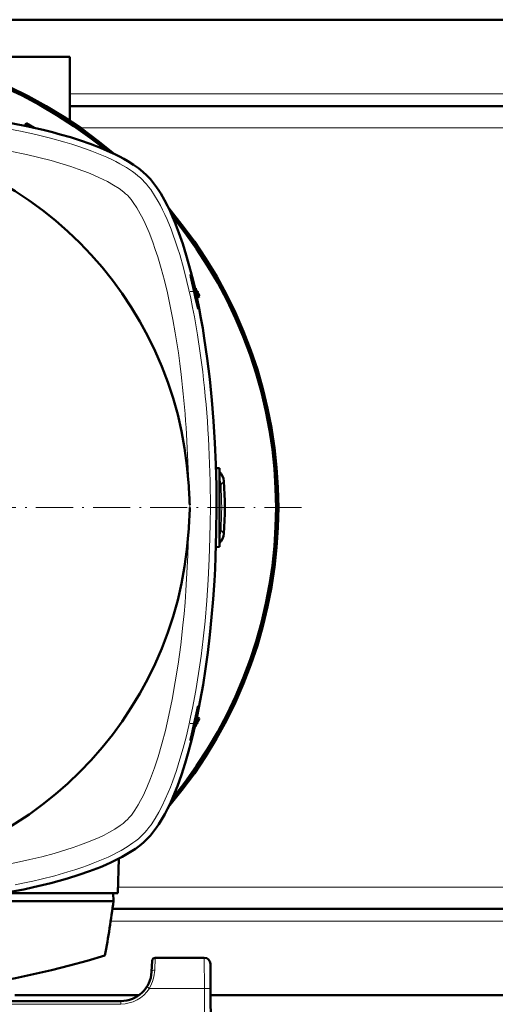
# Model space of a CAD drawing. Extents: x -2073 to 2460, y -1838 to 686.
# Tile 25 of 94: x -287 to -133, y -1502 to -1183. Entities that reach past the tile are written whole.
import ezdxf

# ---------------------------------------------------------------- set-up
doc = ezdxf.new("R2010")
doc.units = 0
doc.linetypes.add('DASHDOT', pattern=[18.5, 12, -3, 0.5, -3])

msp = doc.modelspace()

# ---------------------------------------------------------------- linework, layer by layer
at = {"color": 7, "lineweight": 50}
for p, q in [((97.57, -1182.55), (-304.43, -1182.55)), ((-319.06, -1194.55), (-270.93, -1194.55)), ((-270.93, -1215.29), (-270.93, -1194.55)), ((64.07, -1210.55), (-270.93, -1210.55)), ((-285.04, -1216.08), (-285.56, -1216.89)), ((-285.52, -1216.9), (-285.04, -1216.08)), ((-285.04, -1216.08), (-282.46, -1217.57)), ((-230.18, -1269.56), (-230.47, -1269.55)), ((-230.18, -1269.56), (-230.18, -1270.81)), ((-230.18, -1270.05), (-228.97, -1272.15)), ((-229.79, -1272.63), (-228.97, -1272.15)), ((-228.97, -1272.15), (-229.78, -1272.67)), ((-223.64, -1327.83), (-222.44, -1327.87)), ((-222.44, -1340.55), (-222.44, -1327.87)), ((-223.45, -1340.55), (-223.44, -1340.55)), ((-223.44, -1340.45), (-223.44, -1340.55)), ((-223.44, -1340.55), (-223.44, -1340.65)), ((-222.44, -1353.3), (-222.44, -1340.55)), ((-222.44, -1353.3), (-223.65, -1353.37)), ((-230.18, -1411.06), (-228.97, -1408.96)), ((-229.79, -1408.48), (-228.97, -1408.96)), ((-228.97, -1408.96), (-229.78, -1408.44)), ((-230.18, -1411.55), (-230.47, -1411.56)), ((-230.18, -1411.55), (-230.18, -1410.3)), ((-255.05, -1454.31), (-255.44, -1465.56)), ((-255.44, -1465.56), (-292.47, -1465.56)), ((-256.86, -1465.56), (-256.79, -1468.05)), ((-256.79, -1468.05), (-292.02, -1468.05)), ((50.24, -1470.55), (-257.13, -1470.55)), ((-244.28, -1487.39), (-244.46, -1490.96)), ((-227.41, -1486.44), (-243.28, -1486.44)), ((-225.41, -1488.43), (-225.36, -1496.39)), ((-248.6, -1498.55), (-288.73, -1498.55)), ((-224.93, -1578.44), (-225.36, -1496.39)), ((18.48, -1498.55), (-225.35, -1498.55)), ((-254.45, -1500.44), (-452.43, -1500.44))]:
    msp.add_line(p, q, dxfattribs=at)
at = {"color": 7, "lineweight": 18}
for p, q in [((64.07, -1206.55), (-270.93, -1206.55)), ((60.72, -1217.55), (-267.59, -1217.55)), ((-231.75, -1265.33), (-231.75, -1265.83)), ((-222.44, -1333.12), (-221.98, -1333.09)), ((-221.06, -1332.08), (-221.98, -1333.09)), ((-232.11, -1339.76), (-232.07, -1340.55)), ((-225.44, -1340.61), (-225.44, -1340.49)), ((-222.44, -1347.99), (-221.98, -1348.01)), ((-221.06, -1349.03), (-221.98, -1348.01)), ((-231.75, -1415.77), (-231.75, -1415.28)), ((48.49, -1463.55), (-255.37, -1463.55)), ((50.82, -1474.55), (-257.71, -1474.55)), ((-243.46, -1490.41), (-243.28, -1486.44)), ((-227.36, -1496.39), (-227.41, -1486.44)), ((-227.36, -1496.39), (-245.2, -1496.39)), ((-227.36, -1496.39), (-226.93, -1578.44)), ((-254.45, -1501.44), (-452.43, -1501.44)), ((-254.45, -1500.44), (-254.45, -1501.44))]:
    msp.add_line(p, q, dxfattribs=at)
at = {"color": 7, "linetype": 'DASHDOT', "lineweight": 18, "ltscale": 0.070773}
msp.add_line((-231.98, -1270.55), (-229.15, -1270.55), dxfattribs=at)
at = {"color": 7, "linetype": 'DASHDOT', "lineweight": 18}
msp.add_line((-195.9, -1340.55), (-510.99, -1340.55), dxfattribs=at)
at = {"color": 7, "linetype": 'DASHDOT', "lineweight": 18, "ltscale": 0.036058}
msp.add_line((-222.32, -1340.55), (-223.77, -1340.55), dxfattribs=at)
at = {"color": 7, "linetype": 'DASHDOT', "lineweight": 18, "ltscale": 0.071328}
msp.add_line((-231.99, -1410.55), (-229.13, -1410.55), dxfattribs=at)
at = {"color": 7, "lineweight": 18}
for points in [[(-247.37, -1234.48), (-248.1, -1233.79), (-248.89, -1233.1), (-249.76, -1232.42), (-250.68, -1231.74), (-252.63, -1230.45), (-254.75, -1229.22), (-256.05, -1228.53), (-257.39, -1227.86), (-258.98, -1227.11), (-260.62, -1226.39), (-263.79, -1225.12), (-265.9, -1224.34), (-268.06, -1223.6), (-270.31, -1222.87), (-272.6, -1222.18), (-277.22, -1220.9), (-281.94, -1219.73), (-286.97, -1218.64), (-292.07, -1217.64)], [(-258.78, -1234.99), (-260.15, -1234.3), (-261.58, -1233.62), (-263.2, -1232.9), (-264.88, -1232.21), (-268.24, -1230.94), (-270.66, -1230.11), (-273.14, -1229.32), (-276.99, -1228.2), (-280.95, -1227.17), (-284.99, -1226.22), (-290.24, -1225.11), (-295.58, -1224.13), (-301.13, -1223.23), (-306.74, -1222.44), (-312.41, -1221.75), (-318.12, -1221.16)], [(-252.32, -1239.43), (-252.87, -1238.92), (-253.51, -1238.38), (-255.02, -1237.25), (-256.79, -1236.11), (-258.78, -1234.99)], [(-227.93, -1296.61), (-228.71, -1290.61), (-229.59, -1284.67), (-230.6, -1278.8), (-231.19, -1275.75), (-231.81, -1272.73), (-232.4, -1270.02), (-233.03, -1267.33), (-234.16, -1262.94), (-235.38, -1258.65), (-236.08, -1256.41), (-236.81, -1254.21), (-237.48, -1252.31), (-238.18, -1250.45), (-239.47, -1247.29), (-240.19, -1245.68), (-240.93, -1244.12), (-241.62, -1242.76), (-242.33, -1241.45), (-243.51, -1239.46), (-244.75, -1237.61), (-245.42, -1236.71), (-246.11, -1235.86), (-246.74, -1235.15), (-247.37, -1234.48)], [(-234.88, -1297.44), (-235.32, -1293.93), (-235.79, -1290.45), (-236.27, -1287.22), (-236.79, -1284.02), (-237.56, -1279.64), (-238.42, -1275.31), (-239.35, -1271.04), (-240.31, -1267.07), (-241.35, -1263.18), (-242.48, -1259.4), (-243.27, -1256.96), (-244.1, -1254.59), (-245.29, -1251.51), (-246.55, -1248.6), (-247.33, -1246.97), (-248.14, -1245.42), (-249.27, -1243.46), (-250.41, -1241.73), (-251.11, -1240.81), (-251.78, -1240.01), (-252.32, -1239.43)], [(-247.37, -1446.62), (-246.68, -1445.89), (-245.99, -1445.1), (-245.31, -1444.24), (-244.63, -1443.32), (-243.34, -1441.37), (-242.11, -1439.26), (-241.05, -1437.22), (-240.03, -1435.09), (-239.07, -1432.87), (-238.38, -1431.16), (-237.71, -1429.41), (-236.45, -1425.81), (-235.28, -1422.1), (-234.26, -1418.55), (-233.32, -1414.92), (-232.44, -1411.24), (-231.82, -1408.44), (-231.24, -1405.62), (-230.17, -1399.9), (-229.27, -1394.36), (-228.47, -1388.76), (-227.77, -1383.12), (-227.17, -1377.43), (-226.59, -1370.72), (-226.13, -1363.98), (-225.78, -1357.21), (-225.56, -1350.42), (-225.47, -1345.52), (-225.44, -1340.61)], [(-252.32, -1441.67), (-251.69, -1441), (-251.02, -1440.19), (-249.92, -1438.66), (-248.81, -1436.88), (-248.02, -1435.48), (-247.25, -1433.98), (-245.99, -1431.26), (-244.8, -1428.36), (-243.53, -1424.92), (-242.36, -1421.34), (-241.13, -1417.13), (-240, -1412.79), (-238.85, -1407.83), (-237.81, -1402.77), (-236.79, -1397.1), (-235.89, -1391.35), (-235.05, -1385.05), (-234.33, -1378.7), (-233.97, -1375.03), (-233.65, -1371.34), (-233.37, -1367.51), (-233.12, -1363.67), (-232.74, -1356.1), (-232.52, -1348.5)], [(-310.33, -1459.11), (-306.82, -1458.68), (-303.34, -1458.2), (-300.11, -1457.72), (-296.91, -1457.21), (-292.53, -1456.43), (-288.2, -1455.58), (-283.94, -1454.65), (-279.96, -1453.69), (-276.07, -1452.65), (-272.29, -1451.52), (-269.85, -1450.73), (-267.48, -1449.9), (-264.4, -1448.71), (-261.49, -1447.45), (-259.86, -1446.67), (-258.31, -1445.86), (-256.35, -1444.73), (-254.62, -1443.58), (-253.7, -1442.89), (-252.9, -1442.22), (-252.32, -1441.67)], [(-288.64, -1462.81), (-285.62, -1462.19), (-282.91, -1461.59), (-280.22, -1460.96), (-275.83, -1459.84), (-271.54, -1458.61), (-269.3, -1457.91), (-267.1, -1457.18), (-265.2, -1456.51), (-263.34, -1455.82), (-260.18, -1454.53), (-258.57, -1453.81), (-257.01, -1453.06), (-255.65, -1452.38), (-254.34, -1451.67), (-252.35, -1450.48), (-250.5, -1449.24), (-249.6, -1448.57), (-248.75, -1447.89), (-248.04, -1447.26), (-247.37, -1446.62)]]:
    msp.add_lwpolyline(points, dxfattribs=at)
at = {"color": 7, "lineweight": 50}
for points in [[(-289.89, -1216.02), (-284.45, -1217.13), (-279.16, -1218.35), (-276.57, -1219.01), (-274.02, -1219.7), (-270.7, -1220.66), (-267.48, -1221.69), (-264.37, -1222.77), (-261.02, -1224.07), (-257.85, -1225.44), (-256.32, -1226.16), (-254.84, -1226.9), (-253.46, -1227.65), (-252.14, -1228.41), (-250.38, -1229.52), (-248.76, -1230.67), (-247.28, -1231.86), (-245.96, -1233.07)], [(-245.96, -1233.07), (-244.87, -1234.25), (-243.83, -1235.51), (-242.86, -1236.84), (-242.17, -1237.86), (-241.5, -1238.91), (-240.27, -1241.07), (-239.35, -1242.81), (-238.51, -1244.57), (-237.69, -1246.39), (-236.94, -1248.17)], [(-236.94, -1248.17), (-235.6, -1251.64), (-234.38, -1255.19), (-233.25, -1258.8), (-232.48, -1261.5), (-231.76, -1264.22), (-231.06, -1267), (-230.41, -1269.77), (-229.71, -1272.98)], [(-231.75, -1265.33), (-231.84, -1265.1), (-231.85, -1265.09), (-231.85, -1265.08), (-231.86, -1265.08), (-231.86, -1265.08)], [(-231.86, -1265.08), (-231.86, -1265.09), (-231.86, -1265.1), (-231.86, -1265.18), (-231.75, -1265.83)], [(-231.75, -1265.33), (-231.51, -1266.14), (-231.19, -1267.3), (-230.41, -1270.55)], [(-230.71, -1270.55), (-231.32, -1267.82), (-231.75, -1265.83)], [(-229.4, -1276.12), (-229.4, -1276.12), (-229.41, -1276.11), (-229.45, -1276.03), (-229.63, -1275.34), (-230.21, -1272.78), (-230.71, -1270.55)], [(-230.41, -1270.55), (-229.88, -1273.09), (-229.61, -1274.52), (-229.41, -1275.88), (-229.39, -1276.09), (-229.39, -1276.11), (-229.4, -1276.12), (-229.4, -1276.12), (-229.4, -1276.12)], [(-229.71, -1272.98), (-229.09, -1276.09), (-228.5, -1279.23), (-227.93, -1282.47), (-227.4, -1285.74), (-226.46, -1292.32), (-225.65, -1299.01), (-224.97, -1305.8), (-224.42, -1312.66), (-223.99, -1319.58), (-223.69, -1326.54), (-223.5, -1333.53), (-223.44, -1340.55)], [(-223.44, -1340.55), (-223.52, -1348.54), (-223.62, -1352.55), (-223.76, -1356.55), (-223.93, -1360.47), (-224.15, -1364.36), (-224.55, -1370.23), (-225.03, -1376.05), (-225.62, -1381.81), (-226.29, -1387.51), (-227.01, -1392.79), (-227.82, -1397.99), (-228.72, -1403.11), (-229.71, -1408.12)], [(-229.4, -1404.99), (-229.4, -1404.99), (-229.41, -1404.99), (-229.41, -1404.99), (-229.42, -1405), (-229.46, -1405.13), (-229.74, -1406.24), (-230.71, -1410.55)], [(-230.41, -1410.55), (-229.89, -1408.04), (-229.45, -1405.59), (-229.39, -1405.05), (-229.39, -1405.01), (-229.4, -1404.99), (-229.4, -1404.99), (-229.4, -1404.99), (-229.4, -1404.99)], [(-229.71, -1408.12), (-230.34, -1411.02), (-231.02, -1413.93), (-231.72, -1416.76), (-232.47, -1419.58), (-233.58, -1423.38), (-234.78, -1427.13), (-236.1, -1430.81), (-236.94, -1432.93)], [(-230.71, -1410.55), (-231.68, -1414.96), (-231.75, -1415.28)], [(-231.75, -1415.77), (-231.32, -1414.31), (-230.88, -1412.57), (-230.41, -1410.55)], [(-231.86, -1416.02), (-231.86, -1416.02), (-231.86, -1416.02), (-231.87, -1415.99), (-231.84, -1415.76), (-231.75, -1415.28)], [(-231.75, -1415.77), (-231.84, -1416), (-231.85, -1416.02), (-231.85, -1416.02), (-231.86, -1416.02), (-231.86, -1416.02)], [(-236.94, -1432.93), (-237.69, -1434.72), (-238.51, -1436.54), (-239.33, -1438.24), (-240.21, -1439.95), (-241.46, -1442.12), (-242.13, -1443.19), (-242.83, -1444.23), (-243.81, -1445.57), (-244.85, -1446.84), (-245.96, -1448.03)], [(-245.96, -1448.03), (-247.14, -1449.13), (-248.4, -1450.16), (-249.73, -1451.14), (-250.75, -1451.83), (-251.8, -1452.49), (-253.96, -1453.73), (-255.7, -1454.64), (-257.46, -1455.49), (-259.28, -1456.31), (-261.06, -1457.06)], [(-261.06, -1457.06), (-264.53, -1458.39), (-268.08, -1459.62), (-271.69, -1460.74), (-274.39, -1461.52), (-277.11, -1462.24), (-279.89, -1462.93), (-282.66, -1463.58), (-285.87, -1464.28)], [(-285.87, -1464.28), (-288.98, -1464.91), (-292.12, -1465.5), (-295.36, -1466.07), (-298.63, -1466.59), (-305.21, -1467.54), (-311.9, -1468.35), (-318.69, -1469.03), (-325.55, -1469.58), (-332.47, -1470.01), (-339.43, -1470.31), (-346.42, -1470.49), (-353.44, -1470.55)]]:
    msp.add_lwpolyline(points, dxfattribs=at)
for centre, radius, start, end in [((-353.43, -1340.56), 150, 49.769, 130.2199), ((-353.44, -1340.55), 149.8, 50.0535, 129.9465), ((-353.44, -1340.55), 149.27, 50.8074, 129.1926), ((-328.19, -1419.06), 206.62, 77.2504, 77.8752), ((-353.44, -1340.55), 121.19, 3.7606, 86.2399), ((-353.43, -1340.56), 150, 319.7455, 40.2433), ((-353.44, -1340.55), 149.8, 320.0534, 39.9467), ((-353.44, -1340.55), 149.27, 320.8074, 39.1926), ((-226.05, -1332.4), 5, 3.6559, 43.8187), ((-625.42, -1358.43), 393.76, 3.1811, 3.7608), ((-353.44, -1340.55), 132.65, 356.3371, 3.6629), ((-611.87, -1357.71), 380.19, 2.7063, 3.1862), ((-628.93, -1340.55), 405.49, 0.0142, 0.1554), ((-624.43, -1322.73), 392.76, 356.2384, 357.4001), ((-628.93, -1340.55), 405.49, 359.8446, 359.9858), ((-353.44, -1340.55), 121.19, 273.7606, 356.2397), ((-226.05, -1348.71), 5, 316.1815, 356.3442), ((-579.08, -1426.15), 325, 349.4417, 352.5926), ((-353.44, -1174.55), 325, 253.2139, 286.7861), ((-243.28, -1487.44), 1, 90, 177), ((-227.41, -1488.44), 2, 0.3, 90), ((-254.45, -1490.44), 10, 270, 357.0001)]:
    msp.add_arc(centre, radius, start, end, dxfattribs=at)
at = {"color": 7, "lineweight": 18}
for centre, radius, start, end in [((-226.97, -1333.38), 5, 3.2666, 25.0324), ((-353.44, -1340.55), 131.67, 356.7526, 3.2474), ((-226.97, -1347.73), 5, 334.9691, 356.7333), ((-256.98, -1489.77), 13.53, 344.6596, 357.2824), ((-279.9, -1549.79), 63.69, 56.9791, 57.8765), ((-256.48, -1489.9), 13.01, 330.0886, 344.6192), ((-254.45, -1490.43), 11, 270.0069, 327.2297)]:
    msp.add_arc(centre, radius, start, end, dxfattribs=at)
for centre, major_axis, ratio, start_param, end_param in [((-268.69, -1347.44), (-2.23, -121.11), 0.298785, 1.699069, 2.001867), ((-255.67, -1340.47), (0.03, -110.45), 0.27377, 1.570498, 1.979068), ((-243.46, -1491.02), (0.999, -0.053), 0.602236, 1.602683, 3.141439), ((-227.36, -1496.4), (-2, -0.01), 0.005236, 3.141593, 4.712362)]:
    msp.add_ellipse(centre, major_axis=major_axis, ratio=ratio, start_param=start_param, end_param=end_param, dxfattribs=at)

doc.saveas('drawing.dxf')
